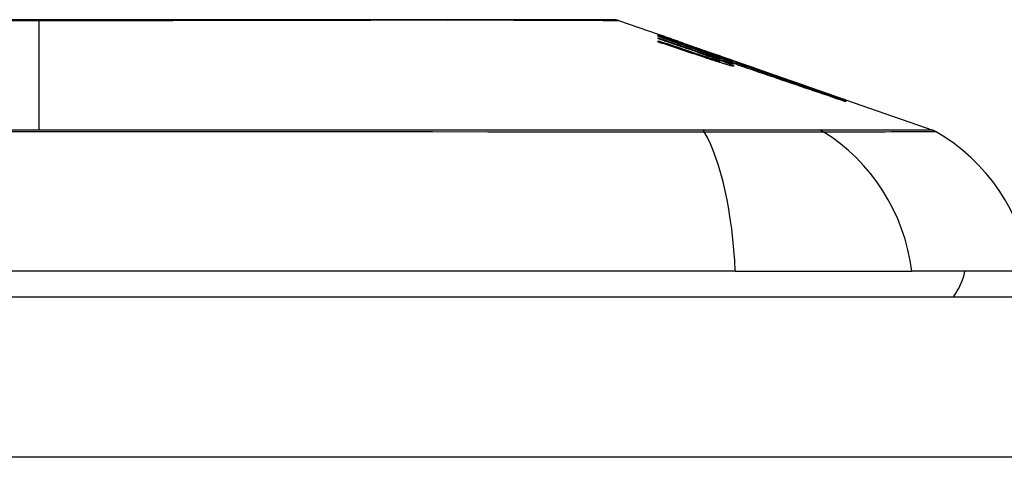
# Model space of a CAD drawing. Header units: inches. Extents: x 20 to 683, y 61 to 320.
# Tile 191 of 256: x 24.586 to 25.192, y 320.223 to 320.493. Entities that reach past the tile are written whole.
import ezdxf

# ---------------------------------------------------------------- set-up
doc = ezdxf.new("R2010")
doc.units = ezdxf.units.IN
doc.header["$MEASUREMENT"] = 0
doc.layers.add('Visible Edges(ANSI)', color=7, linetype='Continuous', lineweight=25)
doc.layers.add('Visible Tangent Edges(ANSI)', color=7, linetype='Continuous', lineweight=25)

msp = doc.modelspace()

# ---------------------------------------------------------------- linework, layer by layer
at = {"layer": 'Visible Edges(ANSI)'}
for p, q in [((24.95465, 320.49225), (24.9791, 320.4837)), ((24.9791, 320.48367), (24.9791, 320.4837)), ((24.9791, 320.48304), (24.9791, 320.4834)), ((24.9791, 320.4824), (24.9791, 320.48284)), ((24.99785, 320.47586), (24.9791, 320.4824)), ((24.9791, 320.48088), (24.9791, 320.48153)), ((24.98562, 320.48141), (25.02697, 320.46694)), ((24.9791, 320.47891), (24.9791, 320.47974)), ((24.99535, 320.47785), (24.99535, 320.47788)), ((24.99535, 320.47785), (24.99535, 320.47762)), ((25.00235, 320.47549), (25.00235, 320.47526)), ((25.00929, 320.47296), (25.00929, 320.47293)), ((25.00929, 320.47293), (25.00929, 320.47272)), ((25.0246, 320.4666), (25.0166, 320.46936)), ((25.0166, 320.46936), (25.0166, 320.46927)), ((25.0166, 320.46927), (25.0166, 320.46896)), ((25.01435, 320.46883), (25.01435, 320.46857)), ((25.01673, 320.46886), (25.01673, 320.46805)), ((25.01673, 320.46744), (25.01673, 320.46642)), ((25.02185, 320.46744), (25.02697, 320.46567)), ((25.0246, 320.46777), (25.0246, 320.46769)), ((25.0246, 320.46739), (25.0246, 320.46706)), ((25.0246, 320.46691), (25.0246, 320.4666)), ((25.02697, 320.46684), (25.02697, 320.46694)), ((25.02697, 320.46694), (25.0933, 320.44373)), ((25.02697, 320.46684), (25.02697, 320.46676)), ((25.02697, 320.46613), (25.02697, 320.46659)), ((25.02697, 320.46567), (25.02697, 320.46603)), ((25.02697, 320.46567), (25.02697, 320.46538)), ((25.0281, 320.46472), (25.0281, 320.4647)), ((25.0933, 320.44373), (25.0933, 320.44361)), ((25.09435, 320.44336), (25.09435, 320.44324)), ((25.09435, 320.44336), (25.14819, 320.42452)), ((25.09435, 320.4432), (25.09435, 320.44282)), ((25.09435, 320.44275), (25.09435, 320.44212)), ((25.02653, 320.33761), (24.16915, 320.33761)), ((25.02653, 320.33761), (25.13532, 320.33761)), ((25.20808, 320.33761), (25.13532, 320.33761)), ((20.44684, 320.32186), (92.05184, 320.32186))]:
    msp.add_line(p, q, dxfattribs=at)
at = {"layer": 'Visible Edges(ANSI)', "flags": 128}
for points in [[(24.95304, 320.49253), (24.95261, 320.49253), (24.95132, 320.49253), (24.94919, 320.49254), (24.94622, 320.49255), (24.94242, 320.49256), (24.93777, 320.49257), (24.9323, 320.49259), (24.92601, 320.4926), (24.91892, 320.49262), (24.91106, 320.49263), (24.90246, 320.49265), (24.89316, 320.49267), (24.88317, 320.49268), (24.87248, 320.4927), (24.86113, 320.49271), (24.84915, 320.49272), (24.83656, 320.49271), (24.82339, 320.4927), (24.80968, 320.49268), (24.79548, 320.49267), (24.78077, 320.49265), (24.76559, 320.49263), (24.75, 320.49262), (24.73405, 320.4926), (24.7178, 320.49259), (24.70131, 320.49257), (24.68455, 320.49256), (24.66754, 320.49255), (24.65035, 320.49254), (24.63304, 320.49253), (24.61566, 320.49253), (24.59829, 320.49253), (24.5809, 320.49253)], [(24.9791, 320.48368), (24.98007, 320.48335), (24.98104, 320.48301), (24.98201, 320.48267), (24.98299, 320.48233), (24.98396, 320.482), (24.98493, 320.48166), (24.9859, 320.48131), (24.98688, 320.48097), (24.98785, 320.48063), (24.98882, 320.48029), (24.9898, 320.47995), (24.99077, 320.4796), (24.99174, 320.47926), (24.99271, 320.47892), (24.99368, 320.47858), (24.99465, 320.47823), (24.99562, 320.47789), (24.99658, 320.47754), (24.99755, 320.4772), (24.99851, 320.47686), (24.99947, 320.47651), (25.00043, 320.47617), (25.00139, 320.47583), (25.00235, 320.47549)], [(24.99535, 320.47788), (24.99468, 320.47812), (24.994, 320.47836), (24.99333, 320.4786), (24.99266, 320.47884), (24.99198, 320.47909), (24.99131, 320.47933), (24.99063, 320.47957), (24.98996, 320.47981), (24.98928, 320.48005), (24.9886, 320.48029), (24.98792, 320.48054), (24.98725, 320.48078), (24.98657, 320.48102), (24.98589, 320.48126), (24.98521, 320.4815), (24.98453, 320.48174), (24.98385, 320.48199), (24.98317, 320.48223), (24.98249, 320.48247), (24.98181, 320.48271), (24.98113, 320.48295), (24.98046, 320.48319), (24.97978, 320.48343), (24.9791, 320.48367)], [(24.9791, 320.4834), (24.97978, 320.48317), (24.98045, 320.48294), (24.98113, 320.48271), (24.98181, 320.48248), (24.98249, 320.48225), (24.98317, 320.48202), (24.98384, 320.48179), (24.98452, 320.48156), (24.9852, 320.48132), (24.98588, 320.48109), (24.98656, 320.48086), (24.98723, 320.48063), (24.98791, 320.4804), (24.98859, 320.48017), (24.98927, 320.47994), (24.98994, 320.4797), (24.99062, 320.47947), (24.9913, 320.47924), (24.99197, 320.47901), (24.99265, 320.47878), (24.99332, 320.47855), (24.994, 320.47832), (24.99467, 320.47808), (24.99535, 320.47785)], [(25.0025, 320.47521), (25.00153, 320.47554), (25.00056, 320.47587), (24.99959, 320.47619), (24.99862, 320.47652), (24.99765, 320.47685), (24.99667, 320.47718), (24.9957, 320.47751), (24.99473, 320.47783), (24.99375, 320.47816), (24.99278, 320.47849), (24.9918, 320.47881), (24.99082, 320.47914), (24.98985, 320.47947), (24.98887, 320.47979), (24.98789, 320.48012), (24.98691, 320.48045), (24.98594, 320.48077), (24.98496, 320.4811), (24.98398, 320.48142), (24.983, 320.48175), (24.98203, 320.48207), (24.98105, 320.48239), (24.98007, 320.48272), (24.9791, 320.48304)], [(24.9791, 320.48284), (24.98099, 320.48218), (24.98288, 320.48152), (24.98478, 320.48085), (24.98667, 320.48019), (24.98857, 320.47952), (24.99047, 320.47886), (24.99236, 320.4782), (24.99426, 320.47753), (24.99616, 320.47687), (24.99806, 320.4762), (24.99996, 320.47554), (25.00186, 320.47487), (25.00376, 320.47421), (25.00566, 320.47354), (25.00756, 320.47288), (25.00946, 320.47221), (25.01135, 320.47155), (25.01325, 320.47088), (25.01514, 320.47022), (25.01704, 320.46956), (25.01893, 320.4689), (25.02082, 320.46823), (25.02271, 320.46757), (25.0246, 320.46691)], [(24.9791, 320.48153), (24.98029, 320.48112), (24.98149, 320.48071), (24.98269, 320.4803), (24.98389, 320.47988), (24.98509, 320.47947), (24.98628, 320.47906), (24.98748, 320.47864), (24.98868, 320.47823), (24.98988, 320.47782), (24.99108, 320.4774), (24.99228, 320.47699), (24.99348, 320.47658), (24.99468, 320.47616), (24.99588, 320.47575), (24.99708, 320.47533), (24.99828, 320.47492), (24.99947, 320.47451), (25.00067, 320.47409), (25.00187, 320.47368), (25.00307, 320.47327), (25.00426, 320.47285), (25.00546, 320.47244), (25.00665, 320.47203), (25.00785, 320.47162)], [(24.99785, 320.47447), (24.99707, 320.47474), (24.99629, 320.47501), (24.99551, 320.47527), (24.99473, 320.47554), (24.99395, 320.47581), (24.99316, 320.47607), (24.99238, 320.47634), (24.9916, 320.47661), (24.99082, 320.47688), (24.99004, 320.47714), (24.98926, 320.47741), (24.98848, 320.47768), (24.98769, 320.47795), (24.98691, 320.47821), (24.98613, 320.47848), (24.98535, 320.47875), (24.98457, 320.47901), (24.98379, 320.47928), (24.983, 320.47955), (24.98222, 320.47982), (24.98144, 320.48008), (24.98066, 320.48035), (24.97988, 320.48062), (24.9791, 320.48088)], [(24.9791, 320.47974), (24.9803, 320.47934), (24.98149, 320.47893), (24.98269, 320.47853), (24.98389, 320.47813), (24.98509, 320.47772), (24.98629, 320.47732), (24.98749, 320.47692), (24.98868, 320.47651), (24.98988, 320.47611), (24.99108, 320.47571), (24.99228, 320.4753), (24.99348, 320.4749), (24.99468, 320.47449), (24.99588, 320.47409), (24.99708, 320.47368), (24.99828, 320.47328), (24.99948, 320.47288), (25.00067, 320.47247), (25.00187, 320.47207), (25.00307, 320.47166), (25.00426, 320.47126), (25.00546, 320.47085), (25.00665, 320.47045), (25.00785, 320.47005)], [(25.00766, 320.46936), (25.00648, 320.46975), (25.00529, 320.47015), (25.0041, 320.47055), (25.00291, 320.47095), (25.00172, 320.47135), (25.00053, 320.47175), (24.99934, 320.47215), (24.99815, 320.47255), (24.99696, 320.47294), (24.99577, 320.47334), (24.99458, 320.47374), (24.99339, 320.47414), (24.9922, 320.47454), (24.99101, 320.47494), (24.98981, 320.47534), (24.98862, 320.47574), (24.98743, 320.47613), (24.98624, 320.47653), (24.98505, 320.47693), (24.98386, 320.47733), (24.98267, 320.47772), (24.98148, 320.47812), (24.98029, 320.47852), (24.9791, 320.47891)], [(25.01188, 320.47085), (25.01134, 320.47105), (25.0108, 320.47125), (25.01025, 320.47145), (25.0097, 320.47165), (25.00914, 320.47185), (25.00858, 320.47206), (25.00801, 320.47226), (25.00744, 320.47247), (25.00686, 320.47268), (25.00628, 320.47288), (25.0057, 320.47309), (25.00512, 320.4733), (25.00453, 320.47351), (25.00393, 320.47372), (25.00334, 320.47393), (25.00274, 320.47415), (25.00214, 320.47436), (25.00153, 320.47457), (25.00092, 320.47479), (25.00031, 320.475), (24.9997, 320.47522), (24.99909, 320.47543), (24.99847, 320.47565), (24.99785, 320.47586)], [(25.00235, 320.47549), (25.00328, 320.47517), (25.0042, 320.47485), (25.00513, 320.47453), (25.00606, 320.4742), (25.00699, 320.47388), (25.00792, 320.47356), (25.00885, 320.47324), (25.00978, 320.47292), (25.01071, 320.4726), (25.01164, 320.47228), (25.01257, 320.47195), (25.0135, 320.47163), (25.01443, 320.47131), (25.01536, 320.47099), (25.01628, 320.47066), (25.01721, 320.47034), (25.01814, 320.47002), (25.01906, 320.4697), (25.01999, 320.46938), (25.02091, 320.46905), (25.02184, 320.46873), (25.02276, 320.46841), (25.02368, 320.46809), (25.0246, 320.46777)], [(25.01188, 320.46951), (25.01134, 320.46971), (25.0108, 320.46991), (25.01025, 320.47011), (25.00969, 320.47031), (25.00913, 320.47051), (25.00857, 320.47072), (25.008, 320.47092), (25.00743, 320.47113), (25.00685, 320.47133), (25.00628, 320.47154), (25.00569, 320.47174), (25.00511, 320.47195), (25.00452, 320.47216), (25.00392, 320.47237), (25.00333, 320.47258), (25.00273, 320.47279), (25.00213, 320.47299), (25.00152, 320.47321), (25.00092, 320.47342), (25.00031, 320.47363), (24.9997, 320.47384), (24.99908, 320.47405), (24.99847, 320.47426), (24.99785, 320.47447)], [(25.0246, 320.46706), (25.0237, 320.46739), (25.0228, 320.46772), (25.02189, 320.46806), (25.02098, 320.4684), (25.02007, 320.46874), (25.01916, 320.46907), (25.01824, 320.46941), (25.01732, 320.46975), (25.0164, 320.47009), (25.01548, 320.47043), (25.01456, 320.47078), (25.01363, 320.47112), (25.0127, 320.47146), (25.01178, 320.4718), (25.01085, 320.47214), (25.00992, 320.47249), (25.00899, 320.47283), (25.00806, 320.47317), (25.00713, 320.47351), (25.00621, 320.47385), (25.00528, 320.47419), (25.00435, 320.47453), (25.00342, 320.47487), (25.0025, 320.47521)], [(25.01985, 320.46546), (25.01935, 320.46561), (25.01886, 320.46576), (25.01836, 320.46591), (25.01786, 320.46607), (25.01736, 320.46622), (25.01685, 320.46638), (25.01634, 320.46654), (25.01584, 320.4667), (25.01533, 320.46686), (25.01482, 320.46702), (25.0143, 320.46718), (25.01379, 320.46735), (25.01328, 320.46751), (25.01276, 320.46768), (25.01225, 320.46784), (25.01174, 320.46801), (25.01122, 320.46818), (25.01071, 320.46834), (25.0102, 320.46851), (25.00969, 320.46868), (25.00918, 320.46885), (25.00867, 320.46902), (25.00817, 320.46919), (25.00766, 320.46936)], [(25.00785, 320.47162), (25.00809, 320.47153), (25.00834, 320.47145), (25.00859, 320.47136), (25.00884, 320.47128), (25.00908, 320.47119), (25.00933, 320.47111), (25.00958, 320.47102), (25.00983, 320.47094), (25.01008, 320.47086), (25.01033, 320.47077), (25.01058, 320.47069), (25.01083, 320.47061), (25.01108, 320.47053), (25.01132, 320.47044), (25.01157, 320.47036), (25.01181, 320.47028), (25.01206, 320.4702), (25.0123, 320.47012), (25.01254, 320.47005), (25.01278, 320.46997), (25.01302, 320.46989), (25.01326, 320.46982), (25.01349, 320.46974), (25.01372, 320.46967)], [(25.00785, 320.47005), (25.00809, 320.46996), (25.00834, 320.46988), (25.00859, 320.4698), (25.00884, 320.46972), (25.00908, 320.46963), (25.00933, 320.46955), (25.00958, 320.46947), (25.00983, 320.46939), (25.01008, 320.46931), (25.01033, 320.46923), (25.01058, 320.46915), (25.01083, 320.46907), (25.01108, 320.46899), (25.01132, 320.46891), (25.01157, 320.46883), (25.01181, 320.46875), (25.01206, 320.46868), (25.0123, 320.4686), (25.01254, 320.46852), (25.01278, 320.46845), (25.01302, 320.46838), (25.01326, 320.4683), (25.01349, 320.46823), (25.01372, 320.46816)], [(25.0246, 320.46769), (25.02396, 320.46791), (25.02333, 320.46813), (25.02269, 320.46835), (25.02205, 320.46857), (25.02142, 320.46879), (25.02078, 320.46901), (25.02014, 320.46923), (25.0195, 320.46945), (25.01886, 320.46967), (25.01823, 320.46989), (25.01759, 320.47011), (25.01695, 320.47033), (25.01631, 320.47055), (25.01567, 320.47077), (25.01503, 320.47098), (25.01439, 320.4712), (25.01376, 320.47142), (25.01312, 320.47164), (25.01248, 320.47186), (25.01184, 320.47208), (25.0112, 320.4723), (25.01056, 320.47252), (25.00992, 320.47274), (25.00929, 320.47296)], [(25.00929, 320.47293), (25.00993, 320.4727), (25.01057, 320.47247), (25.01121, 320.47224), (25.01185, 320.47201), (25.01249, 320.47177), (25.01313, 320.47154), (25.01377, 320.47131), (25.01441, 320.47108), (25.01505, 320.47085), (25.01569, 320.47062), (25.01633, 320.47039), (25.01697, 320.47016), (25.01761, 320.46992), (25.01825, 320.46969), (25.01888, 320.46946), (25.01952, 320.46923), (25.02016, 320.469), (25.0208, 320.46877), (25.02143, 320.46854), (25.02207, 320.46831), (25.0227, 320.46808), (25.02333, 320.46785), (25.02397, 320.46762), (25.0246, 320.46739)], [(25.0167, 320.46889), (25.01665, 320.46893), (25.01658, 320.46896), (25.0165, 320.46901), (25.01641, 320.46906), (25.0163, 320.46911), (25.01618, 320.46917), (25.01604, 320.46923), (25.01589, 320.4693), (25.01573, 320.46937), (25.01555, 320.46944), (25.01536, 320.46952), (25.01515, 320.46961), (25.01494, 320.46969), (25.01471, 320.46978), (25.01447, 320.46988), (25.01422, 320.46997), (25.01396, 320.47008), (25.01369, 320.47018), (25.01341, 320.47029), (25.01312, 320.47039), (25.01283, 320.47051), (25.01252, 320.47062), (25.01221, 320.47074), (25.01188, 320.47085)], [(25.0167, 320.46748), (25.01665, 320.46752), (25.01658, 320.46757), (25.0165, 320.46761), (25.01641, 320.46767), (25.0163, 320.46773), (25.01618, 320.46779), (25.01604, 320.46785), (25.01589, 320.46792), (25.01572, 320.468), (25.01554, 320.46808), (25.01535, 320.46816), (25.01515, 320.46825), (25.01493, 320.46834), (25.01471, 320.46843), (25.01447, 320.46853), (25.01422, 320.46863), (25.01396, 320.46873), (25.01369, 320.46883), (25.01341, 320.46894), (25.01312, 320.46905), (25.01283, 320.46916), (25.01252, 320.46928), (25.01221, 320.4694), (25.01188, 320.46951)], [(25.09435, 320.44324), (25.09103, 320.4444), (25.0877, 320.44556), (25.08434, 320.44674), (25.08097, 320.44791), (25.07757, 320.4491), (25.07417, 320.45029), (25.07075, 320.45148), (25.06732, 320.45268), (25.06388, 320.45388), (25.06044, 320.45508), (25.05698, 320.45629), (25.05352, 320.4575), (25.05006, 320.4587), (25.0466, 320.45991), (25.04314, 320.46112), (25.03967, 320.46233), (25.03622, 320.46354), (25.03276, 320.46474), (25.02932, 320.46594), (25.02588, 320.46714), (25.02245, 320.46834), (25.01904, 320.46953), (25.01564, 320.47071), (25.01225, 320.4719)], [(25.01225, 320.4719), (25.01286, 320.47169), (25.01348, 320.47148), (25.01409, 320.47127), (25.01471, 320.47106), (25.01532, 320.47085), (25.01593, 320.47063), (25.01655, 320.47042), (25.01716, 320.47021), (25.01778, 320.47), (25.01839, 320.46979), (25.019, 320.46958), (25.01962, 320.46937), (25.02023, 320.46916), (25.02085, 320.46895), (25.02146, 320.46874), (25.02207, 320.46853), (25.02269, 320.46832), (25.0233, 320.46811), (25.02391, 320.46789), (25.02453, 320.46768), (25.02514, 320.46747), (25.02575, 320.46726), (25.02636, 320.46705), (25.02697, 320.46684)], [(25.01372, 320.46967), (25.01396, 320.46959), (25.01419, 320.46952), (25.01441, 320.46945), (25.01462, 320.46939), (25.01483, 320.46933), (25.01503, 320.46927), (25.01522, 320.46921), (25.0154, 320.46916), (25.01558, 320.46911), (25.01574, 320.46906), (25.01589, 320.46902), (25.01603, 320.46898), (25.01616, 320.46895), (25.01628, 320.46892), (25.01638, 320.4689), (25.01647, 320.46888), (25.01655, 320.46886), (25.01661, 320.46885), (25.01666, 320.46885), (25.0167, 320.46885), (25.01672, 320.46885), (25.01673, 320.46886), (25.01672, 320.46887), (25.0167, 320.46889)], [(25.0166, 320.46927), (25.01728, 320.46901), (25.01795, 320.46877), (25.0186, 320.46853), (25.01922, 320.46829), (25.01983, 320.46806), (25.02041, 320.46784), (25.02096, 320.46763), (25.0215, 320.46742), (25.022, 320.46722), (25.02248, 320.46703), (25.02293, 320.46685), (25.02336, 320.46667), (25.02375, 320.46651), (25.02411, 320.46636), (25.02443, 320.46621), (25.02473, 320.46608), (25.02499, 320.46596), (25.02522, 320.46584), (25.02541, 320.46574), (25.02556, 320.46565), (25.02568, 320.46558), (25.02577, 320.46551), (25.02581, 320.46546), (25.02583, 320.46541)], [(25.01835, 320.46971), (25.02149, 320.46862), (25.02464, 320.46752), (25.0278, 320.46642), (25.03097, 320.46531), (25.03415, 320.46421), (25.03734, 320.46309), (25.04053, 320.46198), (25.04372, 320.46087), (25.04692, 320.45975), (25.05012, 320.45864), (25.05332, 320.45752), (25.05652, 320.45641), (25.05971, 320.45529), (25.0629, 320.45418), (25.06609, 320.45307), (25.06927, 320.45196), (25.07245, 320.45085), (25.07561, 320.44975), (25.07877, 320.44864), (25.08191, 320.44755), (25.08504, 320.44645), (25.08816, 320.44537), (25.09126, 320.44428), (25.09435, 320.4432)], [(25.02697, 320.46659), (25.02662, 320.46672), (25.02626, 320.46685), (25.0259, 320.46698), (25.02554, 320.46711), (25.02518, 320.46724), (25.02482, 320.46737), (25.02446, 320.4675), (25.0241, 320.46763), (25.02375, 320.46776), (25.02339, 320.46789), (25.02303, 320.46802), (25.02267, 320.46815), (25.02231, 320.46828), (25.02195, 320.46841), (25.02159, 320.46854), (25.02123, 320.46867), (25.02087, 320.4688), (25.02051, 320.46893), (25.02015, 320.46906), (25.01979, 320.46919), (25.01943, 320.46932), (25.01907, 320.46945), (25.01871, 320.46958), (25.01835, 320.46971)], [(25.01372, 320.46816), (25.01396, 320.46809), (25.01419, 320.46802), (25.01441, 320.46796), (25.01462, 320.4679), (25.01483, 320.46784), (25.01503, 320.46778), (25.01522, 320.46773), (25.01541, 320.46768), (25.01558, 320.46764), (25.01574, 320.46759), (25.01589, 320.46756), (25.01603, 320.46752), (25.01616, 320.4675), (25.01628, 320.46747), (25.01638, 320.46745), (25.01647, 320.46744), (25.01655, 320.46743), (25.01661, 320.46742), (25.01666, 320.46742), (25.0167, 320.46742), (25.01672, 320.46743), (25.01673, 320.46744), (25.01672, 320.46746), (25.0167, 320.46748)], [(25.01985, 320.46704), (25.01962, 320.46711), (25.0194, 320.46718), (25.01917, 320.46726), (25.01895, 320.46733), (25.01872, 320.4674), (25.01849, 320.46748), (25.01827, 320.46755), (25.01804, 320.46762), (25.01781, 320.4677), (25.01758, 320.46777), (25.01735, 320.46784), (25.01712, 320.46792), (25.01689, 320.46799), (25.01666, 320.46807), (25.01643, 320.46814), (25.0162, 320.46822), (25.01597, 320.46829), (25.01574, 320.46837), (25.01551, 320.46845), (25.01528, 320.46852), (25.01504, 320.4686), (25.01481, 320.46867), (25.01458, 320.46875), (25.01435, 320.46883)], [(25.01435, 320.46883), (25.01518, 320.46853), (25.01599, 320.46823), (25.01678, 320.46794), (25.01755, 320.46766), (25.01829, 320.46738), (25.01901, 320.46711), (25.0197, 320.46684), (25.02036, 320.46659), (25.02099, 320.46634), (25.02158, 320.4661), (25.02215, 320.46587), (25.02268, 320.46565), (25.02317, 320.46545), (25.02362, 320.46525), (25.02403, 320.46507), (25.02441, 320.46489), (25.02474, 320.46473), (25.02503, 320.46459), (25.02528, 320.46445), (25.02548, 320.46433), (25.02563, 320.46423), (25.02574, 320.46414), (25.02581, 320.46406), (25.02583, 320.464)], [(25.02583, 320.46541), (25.02581, 320.4654), (25.02577, 320.46539), (25.0257, 320.46539), (25.02562, 320.4654), (25.0255, 320.46542), (25.02537, 320.46545), (25.02521, 320.46548), (25.02503, 320.46552), (25.02483, 320.46557), (25.02461, 320.46563), (25.02436, 320.46569), (25.0241, 320.46576), (25.02382, 320.46584), (25.02353, 320.46592), (25.02322, 320.46601), (25.02289, 320.46611), (25.02255, 320.46621), (25.02219, 320.46631), (25.02183, 320.46642), (25.02145, 320.46654), (25.02106, 320.46666), (25.02066, 320.46678), (25.02026, 320.46691), (25.01985, 320.46704)], [(25.02583, 320.464), (25.02581, 320.46398), (25.02577, 320.46396), (25.02571, 320.46396), (25.02562, 320.46396), (25.02551, 320.46397), (25.02538, 320.46399), (25.02522, 320.46401), (25.02504, 320.46405), (25.02484, 320.46409), (25.02462, 320.46414), (25.02438, 320.46419), (25.02412, 320.46425), (25.02385, 320.46432), (25.02355, 320.4644), (25.02324, 320.46448), (25.02291, 320.46457), (25.02257, 320.46466), (25.02221, 320.46476), (25.02184, 320.46487), (25.02146, 320.46498), (25.02107, 320.46509), (25.02067, 320.46521), (25.02026, 320.46533), (25.01985, 320.46546)], [(25.0281, 320.4647), (25.0281, 320.46473), (25.02808, 320.46477), (25.02803, 320.46482), (25.02796, 320.46487), (25.02786, 320.46493), (25.02774, 320.465), (25.0276, 320.46508), (25.02743, 320.46517), (25.02724, 320.46526), (25.02702, 320.46536), (25.02679, 320.46547), (25.02653, 320.46558), (25.02624, 320.4657), (25.02594, 320.46583), (25.02562, 320.46597), (25.02527, 320.46611), (25.02491, 320.46625), (25.02452, 320.46641), (25.02412, 320.46657), (25.0237, 320.46673), (25.02326, 320.4669), (25.02281, 320.46708), (25.02234, 320.46726), (25.02185, 320.46744)], [(25.09435, 320.44282), (25.09159, 320.44378), (25.08883, 320.44474), (25.08605, 320.4457), (25.08326, 320.44667), (25.08047, 320.44764), (25.07767, 320.44861), (25.07487, 320.44958), (25.07205, 320.45055), (25.06924, 320.45153), (25.06642, 320.4525), (25.06359, 320.45348), (25.06077, 320.45446), (25.05794, 320.45544), (25.05511, 320.45642), (25.05229, 320.45739), (25.04946, 320.45837), (25.04663, 320.45935), (25.04381, 320.46032), (25.04099, 320.4613), (25.03818, 320.46227), (25.03537, 320.46324), (25.03256, 320.46421), (25.02976, 320.46517), (25.02697, 320.46613)], [(25.02697, 320.46603), (25.02976, 320.46507), (25.03256, 320.4641), (25.03537, 320.46314), (25.03818, 320.46217), (25.04099, 320.4612), (25.04381, 320.46022), (25.04663, 320.45925), (25.04946, 320.45828), (25.05229, 320.4573), (25.05511, 320.45632), (25.05794, 320.45535), (25.06077, 320.45437), (25.06359, 320.45339), (25.06642, 320.45242), (25.06924, 320.45144), (25.07205, 320.45047), (25.07486, 320.4495), (25.07767, 320.44853), (25.08047, 320.44756), (25.08326, 320.44659), (25.08605, 320.44563), (25.08882, 320.44466), (25.09159, 320.44371), (25.09435, 320.44275)], [(25.09435, 320.44212), (25.09163, 320.44305), (25.08891, 320.44398), (25.08618, 320.44492), (25.08344, 320.44586), (25.08069, 320.4468), (25.07793, 320.44774), (25.07518, 320.44868), (25.07241, 320.44963), (25.06964, 320.45057), (25.06687, 320.45152), (25.0641, 320.45247), (25.06132, 320.45341), (25.05855, 320.45436), (25.05577, 320.45531), (25.05299, 320.45625), (25.05021, 320.4572), (25.04743, 320.45814), (25.04466, 320.45909), (25.04189, 320.46003), (25.03912, 320.46097), (25.03636, 320.4619), (25.0336, 320.46284), (25.03085, 320.46377), (25.0281, 320.4647)]]:
    msp.add_lwpolyline(points, dxfattribs=at)
at = {"layer": 'Visible Edges(ANSI)'}
for centre, radius, start, end in [((24.95303, 320.48761), 0.00492, 70.70995, 89.82686), ((25.14494, 320.41523), 0.00984, 60.18311, 70.70995), ((25.0911, 320.32129), 0.11811, 7.9413, 60.18311), ((25.12934, 320.34548), 0.03937, 323.1301, 348.46304)]:
    msp.add_arc(centre, radius, start, end, dxfattribs=at)
at = {"layer": 'Visible Tangent Edges(ANSI)'}
for p, q in [((24.59784, 320.49253), (24.59784, 320.49225)), ((24.59784, 320.42452), (24.59784, 320.49225)), ((25.00785, 320.47162), (25.00785, 320.47097)), ((25.00785, 320.47005), (25.00785, 320.46929)), ((25.01372, 320.46967), (25.01372, 320.46882)), ((25.01372, 320.46816), (25.01372, 320.46737)), ((25.00665, 320.42455), (25.00618, 320.42455)), ((25.07857, 320.42455), (25.0784, 320.42455)), ((92.05184, 320.22286), (20.44684, 320.22286))]:
    msp.add_line(p, q, dxfattribs=at)
at = {"layer": 'Visible Tangent Edges(ANSI)', "flags": 128}
for points in [[(24.57721, 320.49226), (24.58754, 320.49225), (24.59784, 320.49225)], [(24.59784, 320.49225), (24.60818, 320.49225), (24.61852, 320.49226), (24.62886, 320.49226), (24.63918, 320.49227), (24.64948, 320.49227), (24.65973, 320.49228), (24.66993, 320.49229), (24.68005, 320.4923), (24.6901, 320.49232), (24.70005, 320.49233), (24.7099, 320.49234), (24.71967, 320.49236), (24.72934, 320.49237), (24.73892, 320.49239), (24.74839, 320.49241), (24.75773, 320.49242), (24.76693, 320.49244), (24.77598, 320.49246), (24.78487, 320.49248), (24.79359, 320.49249), (24.80214, 320.49251), (24.81052, 320.49253), (24.81871, 320.49254), (24.82672, 320.49256)], [(24.82672, 320.49256), (24.82872, 320.49256), (24.83072, 320.49257), (24.8327, 320.49257), (24.83467, 320.49257), (24.83663, 320.49257), (24.83858, 320.49258), (24.84051, 320.49258), (24.84243, 320.49258), (24.84433, 320.49258), (24.84623, 320.49258), (24.84811, 320.49258), (24.84997, 320.49258), (24.85183, 320.49258), (24.85367, 320.49258), (24.85549, 320.49258), (24.85731, 320.49258), (24.8591, 320.49258), (24.86089, 320.49258), (24.86266, 320.49257), (24.86442, 320.49257), (24.86616, 320.49257), (24.86789, 320.49257), (24.8696, 320.49256), (24.8713, 320.49256)], [(24.8713, 320.49256), (24.87782, 320.49254), (24.8841, 320.49253), (24.89015, 320.49251), (24.89596, 320.49249), (24.90151, 320.49248), (24.90682, 320.49246), (24.91187, 320.49244), (24.91666, 320.49242), (24.92119, 320.49241), (24.92545, 320.49239), (24.92943, 320.49237), (24.93313, 320.49236), (24.93654, 320.49234), (24.93967, 320.49233), (24.9425, 320.49232), (24.94504, 320.4923), (24.94728, 320.49229), (24.94923, 320.49228), (24.95088, 320.49227), (24.95224, 320.49227), (24.95329, 320.49226), (24.95405, 320.49226), (24.9545, 320.49225), (24.95465, 320.49225)], [(24.5635, 320.42376), (24.59819, 320.42377), (24.63288, 320.42376), (24.66758, 320.42376), (24.70227, 320.42375), (24.7369, 320.42374), (24.77145, 320.42372), (24.80586, 320.42371), (24.8401, 320.42369), (24.87412, 320.42366), (24.90789, 320.42364), (24.94137, 320.42362), (24.97455, 320.42359), (25.00743, 320.42356)], [(24.59784, 320.42452), (24.58056, 320.42452)], [(25.00618, 320.42455), (24.98982, 320.42455), (24.9734, 320.42455), (24.95689, 320.42455), (24.94032, 320.42455), (24.92366, 320.42455), (24.90693, 320.42455), (24.89012, 320.42454), (24.87324, 320.42454), (24.8563, 320.42454), (24.83929, 320.42454), (24.82224, 320.42454), (24.80513, 320.42453), (24.78798, 320.42453), (24.77079, 320.42453), (24.75356, 320.42453), (24.73631, 320.42452), (24.71903, 320.42452), (24.70173, 320.42452), (24.68442, 320.42452), (24.6671, 320.42452), (24.64978, 320.42452), (24.63246, 320.42452), (24.61515, 320.42452), (24.59784, 320.42452)], [(25.0784, 320.42455), (25.07686, 320.42455), (25.07516, 320.42455), (25.07332, 320.42455), (25.07134, 320.42455), (25.06921, 320.42455), (25.06695, 320.42455), (25.06455, 320.42455), (25.06202, 320.42455), (25.05935, 320.42455), (25.05657, 320.42455), (25.05366, 320.42455), (25.05062, 320.42455), (25.04748, 320.42455), (25.04422, 320.42455), (25.04086, 320.42455), (25.0374, 320.42455), (25.03385, 320.42455), (25.0302, 320.42455), (25.02646, 320.42455), (25.02264, 320.42455), (25.01874, 320.42455), (25.01478, 320.42455), (25.01074, 320.42455), (25.00665, 320.42455)], [(25.00743, 320.42356), (25.01162, 320.42355), (25.01575, 320.42354), (25.01982, 320.42353), (25.02382, 320.42352), (25.02773, 320.42352), (25.03156, 320.42351), (25.0353, 320.42351), (25.03895, 320.4235), (25.0425, 320.4235), (25.04594, 320.4235), (25.04927, 320.4235), (25.05249, 320.4235), (25.05559, 320.4235), (25.05856, 320.4235), (25.06141, 320.4235), (25.06412, 320.4235), (25.0667, 320.42351), (25.06914, 320.42351), (25.07143, 320.42352), (25.07358, 320.42352), (25.07558, 320.42353), (25.07743, 320.42354), (25.07913, 320.42355), (25.08066, 320.42356)], [(25.14819, 320.42452), (25.14807, 320.42452), (25.1477, 320.42452), (25.14709, 320.42452), (25.14624, 320.42452), (25.14515, 320.42452), (25.1438, 320.42452), (25.14222, 320.42452), (25.14039, 320.42452), (25.13832, 320.42453), (25.136, 320.42453), (25.13344, 320.42453), (25.13064, 320.42453), (25.12759, 320.42454), (25.12431, 320.42454), (25.12078, 320.42454), (25.11702, 320.42454), (25.11302, 320.42454), (25.10879, 320.42455), (25.10432, 320.42455), (25.09963, 320.42455), (25.0947, 320.42455), (25.08955, 320.42455), (25.0842, 320.42455), (25.07857, 320.42455)], [(25.08066, 320.42356), (25.08622, 320.42359), (25.09159, 320.42359), (25.09672, 320.4236), (25.10163, 320.42362), (25.1063, 320.42363), (25.11074, 320.42364), (25.11494, 320.42365), (25.11892, 320.42366), (25.12265, 320.42367), (25.12615, 320.42369), (25.12941, 320.4237), (25.13243, 320.42371), (25.13521, 320.42371), (25.13775, 320.42372), (25.14005, 320.42373), (25.14211, 320.42374), (25.14392, 320.42374), (25.14549, 320.42375), (25.14682, 320.42375), (25.1479, 320.42376), (25.14875, 320.42376), (25.14935, 320.42376), (25.14971, 320.42377), (25.14983, 320.42377)]]:
    msp.add_lwpolyline(points, dxfattribs=at)
at = {"layer": 'Visible Tangent Edges(ANSI)'}
for centre, major_axis, ratio, start_param, end_param in [((25.0058, 320.41504), (0.00003, 0.00984), 0.32572, 5.760249, 6.023956), ((24.98793, 320.32129), (0, 0.11811), 0.32996, 4.850991, 5.75935), ((25.07601, 320.41504), (-0.00008, 0.00984), 0.945463, 5.751833, 6.01554), ((25.02489, 320.32129), (0, 0.11811), 0.943995, 4.850991, 5.75935)]:
    msp.add_ellipse(centre, major_axis=major_axis, ratio=ratio, start_param=start_param, end_param=end_param, dxfattribs=at)

doc.saveas('drawing.dxf')
